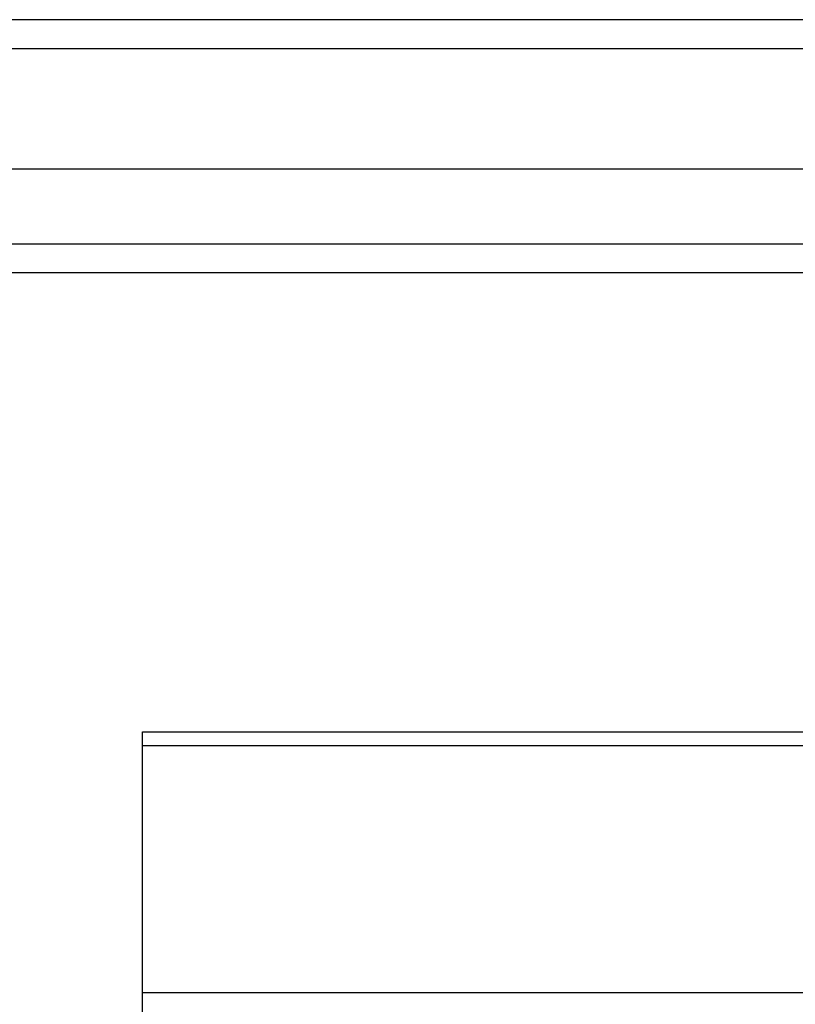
# Model space of a CAD drawing. Header units: inches. Extents: x 56.1 to 140.1, y 40.7 to 61.
# Tile 37 of 89: x 75.1 to 77.8, y 56.5 to 59.9. Entities that reach past the tile are written whole.
import ezdxf

# ---------------------------------------------------------------- set-up
doc = ezdxf.new("R2010")
doc.units = ezdxf.units.IN
doc.header["$MEASUREMENT"] = 0
doc.layers.add('Visible Edges(ANSI)', color=7, linetype='Continuous', lineweight=25)
doc.layers.add('Visible Tangent Edges(ANSI)', color=7, linetype='Continuous', lineweight=25)

msp = doc.modelspace()

# ---------------------------------------------------------------- linework, layer by layer
at = {"layer": 'Visible Edges(ANSI)'}
for p, q in [((97.9638, 59.8679), (56.1618, 59.8679)), ((97.3541, 59.356), (56.7715, 59.356)), ((97.1657, 59.0017), (56.9599, 59.0017)), ((75.5628, 57.3848), (75.5628, 57.4313)), ((75.5628, 57.4313), (97.1967, 57.4313)), ((75.5628, 56.5386), (75.5628, 57.3848)), ((75.5628, 56.4602), (75.5628, 56.5386))]:
    msp.add_line(p, q, dxfattribs=at)
at = {"layer": 'Visible Tangent Edges(ANSI)'}
for p, q in [((56.1618, 59.7689), (97.9638, 59.7689)), ((56.8299, 59.1007), (97.2957, 59.1007)), ((75.5628, 57.3848), (97.1967, 57.3848)), ((97.1967, 56.5386), (75.5628, 56.5386))]:
    msp.add_line(p, q, dxfattribs=at)

doc.saveas('drawing.dxf')
